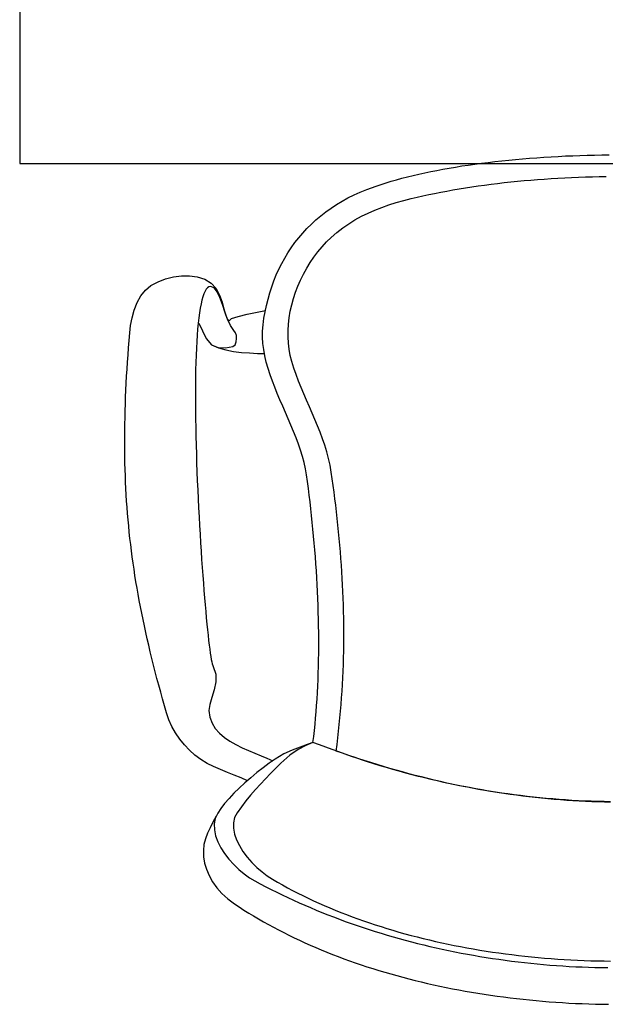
# Model space of a CAD drawing. Header units: millimetres. Extents: x 274611 to 571164, y 158736 to 298905.
# Tile 33 of 172: x 414210 to 414560, y 192471 to 193059. Entities that reach past the tile are written whole.
import ezdxf

# ---------------------------------------------------------------- set-up
doc = ezdxf.new("R2010")
doc.units = ezdxf.units.MM
doc.header["$LTSCALE"] = 400
doc.layers.add('inr', color=4, linetype='Continuous')

# ---------------------------------------------------------------- blocks, each defined once
blk = doc.blocks.new('NUM1-CN02_B2')
for p, q in [((-89.66, -6.14), (-85.74, -5.58)), ((-85.74, -5.58), (-81.78, -5.05)), ((-81.78, -5.05), (-77.78, -4.54)), ((-77.78, -4.54), (-73.73, -4.06)), ((-73.73, -4.06), (-69.65, -3.61)), ((-69.65, -3.61), (-65.54, -3.18)), ((-65.54, -3.18), (-61.39, -2.78)), ((-61.39, -2.78), (-57.21, -2.41)), ((-57.21, -2.41), (-53.01, -2.07)), ((-53.01, -2.07), (-48.78, -1.75)), ((-48.78, -1.75), (-44.52, -1.46)), ((-44.52, -1.46), (-40.24, -1.19)), ((-40.24, -1.19), (-35.94, -0.95)), ((-35.94, -0.95), (-31.62, -0.74)), ((-31.62, -0.74), (-27.29, -0.55)), ((-27.29, -0.55), (-22.94, -0.39)), ((-22.94, -0.39), (-18.58, -0.26)), ((-18.58, -0.26), (-14.22, -0.16)), ((-14.22, -0.16), (-9.84, -0.08)), ((-9.84, -0.08), (-5.46, -0.03)), ((-122.64, -12.37), (-119.21, -11.57)), ((-119.21, -11.57), (-115.71, -10.8)), ((-115.71, -10.8), (-112.15, -10.05)), ((-112.15, -10.05), (-108.54, -9.33)), ((-108.54, -9.33), (-104.87, -8.64)), ((-104.87, -8.64), (-101.14, -7.97)), ((-101.14, -7.97), (-97.36, -7.33)), ((-97.36, -7.33), (-93.54, -6.72)), ((-93.54, -6.72), (-89.66, -6.14)), ((-141.82, -17.73), (-138.8, -16.77)), ((-138.8, -16.77), (-135.71, -15.83)), ((-135.71, -15.83), (-132.55, -14.93)), ((-132.55, -14.93), (-129.31, -14.05)), ((-129.31, -14.05), (-126.01, -13.2)), ((-126.01, -13.2), (-122.64, -12.37)), ((-79.98, -18.12), (-76.11, -17.62)), ((-76.11, -17.62), (-72.21, -17.14)), ((-72.21, -17.14), (-68.29, -16.69)), ((-68.29, -16.69), (-64.34, -16.26)), ((-64.34, -16.26), (-60.37, -15.86)), ((-60.37, -15.86), (-56.37, -15.49)), ((-56.37, -15.49), (-52.35, -15.14)), ((-52.35, -15.14), (-48.32, -14.81)), ((-48.32, -14.81), (-44.27, -14.52)), ((-44.27, -14.52), (-40.2, -14.25)), ((-40.2, -14.25), (-36.11, -14)), ((-36.11, -14), (-32.02, -13.78)), ((-32.02, -13.78), (-27.91, -13.59)), ((-27.91, -13.59), (-23.79, -13.42)), ((-23.79, -13.42), (-19.66, -13.28)), ((-19.66, -13.28), (-15.53, -13.16)), ((-15.53, -13.16), (-11.39, -13.07)), ((-11.39, -13.07), (-7.24, -13.01)), ((-157.97, -24.01), (-154.24, -22.33)), ((-154.24, -22.33), (-150.4, -20.77)), ((-150.4, -20.77), (-147.62, -19.73)), ((-150.4, -20.77), (-150.4, -20.77)), ((-147.62, -19.73), (-144.76, -18.71)), ((-144.76, -18.71), (-141.82, -17.73)), ((-113.33, -23.83), (-109.78, -23.09)), ((-109.78, -23.09), (-106.18, -22.38)), ((-106.18, -22.38), (-102.55, -21.69)), ((-102.55, -21.69), (-98.87, -21.03)), ((-98.87, -21.03), (-95.16, -20.4)), ((-95.16, -20.4), (-91.42, -19.79)), ((-91.42, -19.79), (-87.64, -19.21)), ((-87.64, -19.21), (-83.83, -18.65)), ((-83.83, -18.65), (-79.98, -18.12)), ((-168.43, -29.74), (-165.06, -27.72)), ((-165.06, -27.72), (-161.58, -25.81)), ((-161.58, -25.81), (-157.97, -24.01)), ((-137.12, -29.99), (-132.76, -28.62)), ((-132.76, -28.62), (-128.3, -27.36)), ((-128.3, -27.36), (-123.74, -26.2)), ((-123.74, -26.2), (-120.31, -25.38)), ((-120.31, -25.38), (-116.85, -24.59)), ((-116.85, -24.59), (-113.33, -23.83)), ((-177.81, -36.44), (-174.81, -34.1)), ((-174.81, -34.1), (-171.68, -31.87)), ((-171.68, -31.87), (-168.43, -29.74)), ((-153.56, -36.8), (-149.61, -34.87)), ((-149.61, -34.87), (-145.55, -33.1)), ((-145.55, -33.1), (-141.39, -31.47)), ((-141.39, -31.47), (-137.12, -29.99)), ((-183.46, -41.43), (-180.7, -38.88)), ((-180.7, -38.88), (-177.81, -36.44)), ((-161.12, -41.22), (-157.4, -38.92)), ((-157.4, -38.92), (-153.56, -36.8)), ((-191.03, -49.63), (-188.63, -46.8)), ((-188.63, -46.8), (-186.11, -44.07)), ((-186.11, -44.07), (-183.46, -41.43)), ((-171.6, -49.4), (-168.23, -46.45)), ((-168.23, -46.45), (-164.73, -43.72)), ((-164.73, -43.72), (-161.12, -41.22)), ((-195.47, -55.56), (-193.31, -52.55)), ((-193.31, -52.55), (-191.03, -49.63)), ((-177.05, -55.01), (-174.39, -52.13)), ((-174.39, -52.13), (-171.6, -49.4)), ((-171.6, -49.4), (-171.6, -49.4)), ((-199.42, -61.83), (-197.5, -58.65)), ((-197.5, -58.65), (-195.47, -55.56)), ((-181.96, -61.2), (-179.57, -58.04)), ((-179.57, -58.04), (-177.05, -55.01)), ((-201.21, -65.09), (-199.42, -61.83)), ((-186.27, -67.86), (-184.19, -64.47)), ((-184.19, -64.47), (-181.96, -61.2)), ((-204.42, -71.85), (-202.88, -68.44)), ((-202.88, -68.44), (-201.21, -65.09)), ((-188.2, -71.34), (-186.27, -67.86)), ((-279.31, -78.17), (-275.11, -75.89)), ((-275.11, -75.89), (-270.61, -74.14)), ((-270.61, -74.14), (-265.92, -72.95)), ((-265.92, -72.95), (-261.14, -72.36)), ((-261.14, -72.36), (-256.35, -72.39)), ((-256.35, -72.39), (-251.65, -73.08)), ((-251.65, -73.08), (-247.13, -74.45)), ((-247.13, -74.45), (-243.3, -76.73)), ((-207.14, -78.92), (-205.84, -75.35)), ((-205.84, -75.35), (-204.42, -71.85)), ((-191.55, -78.54), (-189.96, -74.9)), ((-189.96, -74.9), (-188.2, -71.34)), ((-285.43, -84.38), (-282.67, -80.91)), ((-282.67, -80.91), (-279.31, -78.17)), ((-246.99, -81.64), (-247.67, -83.11)), ((-246.27, -80.46), (-246.99, -81.64)), ((-245.5, -79.59), (-246.27, -80.46)), ((-244.67, -79.04), (-245.5, -79.59)), ((-243.79, -78.81), (-244.67, -79.04)), ((-241.64, -79.58), (-243.79, -78.81)), ((-243.3, -76.73), (-240.45, -80.03)), ((-239.79, -81.9), (-241.64, -79.58)), ((-240.45, -80.03), (-238.37, -83.95)), ((-238.13, -85.36), (-239.79, -81.9)), ((-208.32, -82.56), (-207.14, -78.92)), ((-194.19, -85.99), (-192.96, -82.24)), ((-192.96, -82.24), (-191.55, -78.54)), ((-287.63, -88.41), (-285.43, -84.38)), ((-248.88, -86.88), (-249.41, -89.17)), ((-248.3, -84.86), (-248.88, -86.88)), ((-247.67, -83.11), (-248.3, -84.86)), ((-238.37, -83.95), (-236.87, -88.11)), ((-236.6, -89.54), (-238.13, -85.36)), ((-236.87, -88.11), (-235.74, -92.11)), ((-210.3, -90.04), (-209.37, -86.27)), ((-209.37, -86.27), (-208.32, -82.56)), ((-195.23, -89.77), (-194.19, -85.99)), ((-290.61, -97.43), (-289.34, -92.82)), ((-289.34, -92.82), (-287.63, -88.41)), ((-249.91, -91.71), (-250.36, -94.5)), ((-249.41, -89.17), (-249.91, -91.71)), ((-235.1, -94.01), (-236.6, -89.54)), ((-235.74, -92.11), (-234.78, -95.58)), ((-233.54, -98.36), (-235.1, -94.01)), ((-221.77, -95.25), (-215.9, -94.05)), ((-215.9, -94.05), (-210.96, -93.18)), ((-211.78, -97.78), (-211.1, -93.88)), ((-211.1, -93.88), (-210.3, -90.04)), ((-196.72, -97.41), (-196.08, -93.58)), ((-196.08, -93.58), (-195.23, -89.77)), ((-291.48, -102.05), (-290.61, -97.43)), ((-250.76, -97.51), (-251.13, -100.74)), ((-250.36, -94.5), (-250.76, -97.51)), ((-234.78, -95.58), (-233.8, -98.11)), ((-233.8, -98.11), (-232.59, -99.33)), ((-231.83, -102.17), (-233.54, -98.36)), ((-232.59, -99.33), (-231.12, -98)), ((-231.12, -98), (-227.18, -96.61)), ((-227.18, -96.61), (-221.77, -95.25)), ((-212.34, -101.75), (-211.78, -97.78)), ((-197.16, -101.23), (-196.72, -97.41)), ((-292, -106.52), (-291.48, -102.05)), ((-251.46, -104.18), (-251.74, -107.82)), ((-251.13, -100.74), (-251.46, -104.18)), ((-250.76, -100.77), (-248.56, -105.36)), ((-248.56, -105.36), (-246.36, -109.95)), ((-229.89, -105.01), (-231.83, -102.17)), ((-228.9, -106.44), (-229.89, -105.01)), ((-212.66, -109.1), (-212.64, -105.41)), ((-212.64, -105.41), (-212.34, -101.75)), ((-212.34, -101.75), (-212.34, -101.75)), ((-197.41, -108.85), (-197.39, -105.05)), ((-197.39, -105.05), (-197.16, -101.23)), ((-292.71, -115.35), (-292.37, -110.96)), ((-292.37, -110.96), (-292, -106.52)), ((-252, -111.65), (-252.21, -115.65)), ((-251.74, -107.82), (-252, -111.65)), ((-246.36, -109.95), (-243.13, -113.57)), ((-229.1, -113.65), (-228.41, -111.8)), ((-228.3, -108.11), (-228.9, -106.44)), ((-228.41, -111.8), (-228.16, -109.84)), ((-228.16, -109.84), (-228.3, -108.11)), ((-212.43, -112.8), (-212.66, -109.1)), ((-197.2, -112.61), (-197.41, -108.85)), ((-293.03, -119.69), (-292.71, -115.35)), ((-252.21, -115.65), (-252.39, -119.82)), ((-243.13, -113.57), (-239.2, -115.16)), ((-243.13, -113.57), (-239.04, -115.36)), ((-239.2, -115.16), (-234.79, -115.4)), ((-239.04, -115.36), (-234.63, -116.66)), ((-234.79, -115.4), (-230.45, -114.71)), ((-234.63, -116.66), (-230, -117.56)), ((-230.45, -114.71), (-229.1, -113.65)), ((-230, -117.56), (-225.22, -118.15)), ((-211.95, -116.52), (-212.43, -112.8)), ((-211.26, -120.25), (-211.95, -116.52)), ((-196.76, -116.33), (-197.2, -112.61)), ((-196.08, -119.99), (-196.76, -116.33)), ((-293.33, -123.99), (-293.03, -119.69)), ((-252.39, -119.82), (-252.53, -124.15)), ((-225.22, -118.15), (-220.39, -118.51)), ((-220.39, -118.51), (-215.59, -118.74)), ((-215.59, -118.74), (-211.51, -118.89)), ((-210.38, -123.99), (-211.26, -120.25)), ((-195.17, -123.58), (-196.08, -119.99)), ((-193.94, -127.53), (-195.17, -123.58)), ((-293.85, -132.47), (-293.6, -128.25)), ((-293.6, -128.25), (-293.33, -123.99)), ((-252.65, -128.62), (-252.73, -133.22)), ((-252.53, -124.15), (-252.65, -128.62)), ((-209.32, -127.75), (-210.38, -123.99)), ((-208.12, -131.51), (-209.32, -127.75)), ((-192.59, -131.43), (-193.94, -127.53)), ((-294.08, -136.66), (-293.85, -132.47)), ((-252.73, -133.22), (-252.78, -137.95)), ((-206.78, -135.28), (-208.12, -131.51)), ((-205.34, -139.05), (-206.78, -135.28)), ((-191.13, -135.31), (-192.59, -131.43)), ((-189.59, -139.16), (-191.13, -135.31)), ((-294.46, -144.91), (-294.28, -140.8)), ((-294.28, -140.8), (-294.08, -136.66)), ((-252.78, -137.95), (-252.8, -142.79)), ((-203.82, -142.83), (-205.34, -139.05)), ((-187.99, -142.99), (-189.59, -139.16)), ((-294.61, -148.99), (-294.46, -144.91)), ((-252.8, -142.79), (-252.79, -147.73)), ((-202.23, -146.61), (-203.82, -142.83)), ((-200.61, -150.38), (-202.23, -146.61)), ((-186.35, -146.81), (-187.99, -142.99)), ((-184.68, -150.63), (-186.35, -146.81)), ((-294.84, -157.04), (-294.74, -153.03)), ((-294.74, -153.03), (-294.61, -148.99)), ((-252.79, -147.73), (-252.75, -152.76)), ((-252.75, -152.76), (-252.69, -157.88)), ((-198.96, -154.16), (-200.61, -150.38)), ((-183.02, -154.44), (-184.68, -150.63)), ((-294.92, -161.02), (-294.84, -157.04)), ((-252.69, -157.88), (-252.61, -163.06)), ((-197.32, -157.93), (-198.96, -154.16)), ((-195.7, -161.7), (-197.32, -157.93)), ((-181.38, -158.26), (-183.02, -154.44)), ((-179.78, -162.09), (-181.38, -158.26)), ((-294.97, -164.98), (-294.92, -161.02)), ((-252.61, -163.06), (-252.49, -168.3)), ((-194.14, -165.46), (-195.7, -161.7)), ((-178.24, -165.94), (-179.78, -162.09)), ((-295, -168.91), (-294.97, -164.98)), ((-295, -172.81), (-295, -168.91)), ((-252.49, -168.3), (-252.36, -173.6)), ((-192.64, -169.21), (-194.14, -165.46)), ((-191.23, -172.95), (-192.64, -169.21)), ((-176.79, -169.81), (-178.24, -165.94)), ((-175.45, -173.71), (-176.79, -169.81)), ((-294.98, -176.69), (-295, -172.81)), ((-252.36, -173.6), (-252.21, -178.93)), ((-189.94, -176.68), (-191.23, -172.95)), ((-174.24, -177.65), (-175.45, -173.71)), ((-294.93, -180.54), (-294.98, -176.69)), ((-294.86, -184.38), (-294.93, -180.54)), ((-252.21, -178.93), (-252.03, -184.28)), ((-188.78, -180.39), (-189.94, -176.68)), ((-187.78, -184.09), (-188.78, -180.39)), ((-173.17, -181.63), (-174.24, -177.65)), ((-172.27, -185.65), (-173.17, -181.63)), ((-294.75, -188.2), (-294.86, -184.38)), ((-294.63, -191.99), (-294.75, -188.2)), ((-252.03, -184.28), (-251.83, -189.65)), ((-186.96, -187.77), (-187.78, -184.09)), ((-186.34, -191.43), (-186.96, -187.77)), ((-171.57, -189.73), (-172.27, -185.65)), ((-294.47, -195.78), (-294.63, -191.99)), ((-251.83, -189.65), (-251.62, -195.03)), ((-186.34, -191.43), (-186.34, -191.43)), ((-185.79, -195.42), (-186.34, -191.43)), ((-171.57, -189.73), (-171.57, -189.73)), ((-171, -193.71), (-171.57, -189.73)), ((-170.45, -197.68), (-171, -193.71)), ((-294.29, -199.55), (-294.47, -195.78)), ((-294.09, -203.3), (-294.29, -199.55)), ((-251.62, -195.03), (-251.39, -200.41)), ((-185.26, -199.44), (-185.79, -195.42)), ((-184.74, -203.48), (-185.26, -199.44)), ((-169.92, -201.65), (-170.45, -197.68)), ((-293.85, -207.04), (-294.09, -203.3)), ((-251.39, -200.41), (-251.14, -205.76)), ((-251.14, -205.76), (-250.88, -211.09)), ((-184.25, -207.54), (-184.74, -203.48)), ((-169.4, -205.62), (-169.92, -201.65)), ((-168.91, -209.59), (-169.4, -205.62)), ((-293.59, -210.78), (-293.85, -207.04)), ((-293.3, -214.5), (-293.59, -210.78)), ((-250.88, -211.09), (-250.6, -216.39)), ((-183.78, -211.61), (-184.25, -207.54)), ((-183.33, -215.7), (-183.78, -211.61)), ((-168.45, -213.56), (-168.91, -209.59)), ((-292.99, -218.22), (-293.3, -214.5)), ((-250.6, -216.39), (-250.31, -221.63)), ((-182.9, -219.8), (-183.33, -215.7)), ((-168, -217.53), (-168.45, -213.56)), ((-167.58, -221.5), (-168, -217.53)), ((-292.64, -221.93), (-292.99, -218.22)), ((-292.27, -225.63), (-292.64, -221.93)), ((-250.31, -221.63), (-250.01, -226.82)), ((-182.49, -223.91), (-182.9, -219.8)), ((-167.17, -225.47), (-167.58, -221.5)), ((-291.87, -229.34), (-292.27, -225.63)), ((-291.45, -233.04), (-291.87, -229.34)), ((-250.01, -226.82), (-249.7, -231.94)), ((-182.1, -228.03), (-182.49, -223.91)), ((-181.73, -232.16), (-182.1, -228.03)), ((-166.79, -229.44), (-167.17, -225.47)), ((-166.44, -233.41), (-166.79, -229.44)), ((-290.99, -236.74), (-291.45, -233.04)), ((-249.7, -231.94), (-249.38, -236.98)), ((-181.38, -236.3), (-181.73, -232.16)), ((-166.1, -237.38), (-166.44, -233.41)), ((-290.51, -240.45), (-290.99, -236.74)), ((-290, -244.15), (-290.51, -240.45)), ((-249.38, -236.98), (-249.05, -241.92)), ((-181.06, -240.44), (-181.38, -236.3)), ((-180.76, -244.58), (-181.06, -240.44)), ((-165.79, -241.35), (-166.1, -237.38)), ((-165.51, -245.32), (-165.79, -241.35)), ((-289.46, -247.86), (-290, -244.15)), ((-249.05, -241.92), (-248.71, -246.77)), ((-248.71, -246.77), (-248.37, -251.5)), ((-180.49, -248.72), (-180.76, -244.58)), ((-165.25, -249.28), (-165.51, -245.32)), ((-288.89, -251.58), (-289.46, -247.86)), ((-288.29, -255.31), (-288.89, -251.58)), ((-248.37, -251.5), (-248.02, -256.11)), ((-180.23, -252.87), (-180.49, -248.72)), ((-180, -257.01), (-180.23, -252.87)), ((-165.01, -253.25), (-165.25, -249.28)), ((-287.66, -259.04), (-288.29, -255.31)), ((-248.02, -256.11), (-247.67, -260.59)), ((-179.8, -261.15), (-180, -257.01)), ((-164.8, -257.22), (-165.01, -253.25)), ((-164.62, -261.18), (-164.8, -257.22)), ((-287, -262.79), (-287.66, -259.04)), ((-286.32, -266.54), (-287, -262.79)), ((-247.67, -260.59), (-247.32, -264.92)), ((-179.62, -265.28), (-179.8, -261.15)), ((-164.46, -265.15), (-164.62, -261.18)), ((-285.6, -270.31), (-286.32, -266.54)), ((-284.86, -274.1), (-285.6, -270.31)), ((-247.32, -264.92), (-246.96, -269.1)), ((-246.96, -269.1), (-246.61, -273.11)), ((-179.46, -269.4), (-179.62, -265.28)), ((-179.33, -273.52), (-179.46, -269.4)), ((-164.32, -269.12), (-164.46, -265.15)), ((-164.22, -273.09), (-164.32, -269.12)), ((-284.08, -277.9), (-284.86, -274.1)), ((-246.61, -273.11), (-246.25, -276.95)), ((-179.23, -277.62), (-179.33, -273.52)), ((-164.13, -277.05), (-164.22, -273.09)), ((-283.27, -281.72), (-284.08, -277.9)), ((-282.44, -285.56), (-283.27, -281.72)), ((-246.25, -276.95), (-245.9, -280.6)), ((-245.9, -280.6), (-245.55, -284.05)), ((-179.15, -281.71), (-179.23, -277.62)), ((-179.09, -285.79), (-179.15, -281.71)), ((-164.08, -281.02), (-164.13, -277.05)), ((-164.06, -284.99), (-164.08, -281.02)), ((-281.57, -289.42), (-282.44, -285.56)), ((-245.55, -284.05), (-245.2, -287.29)), ((-245.2, -287.29), (-244.86, -290.32)), ((-179.07, -289.86), (-179.09, -285.79)), ((-164.06, -288.96), (-164.06, -284.99)), ((-280.67, -293.3), (-281.57, -289.42)), ((-279.75, -297.21), (-280.67, -293.3)), ((-244.86, -290.32), (-244.52, -293.11)), ((-244.52, -293.11), (-244.19, -295.67)), ((-179.09, -297.93), (-179.07, -293.9)), ((-179.07, -293.9), (-179.07, -289.86)), ((-164.15, -296.89), (-164.09, -292.93)), ((-164.09, -292.93), (-164.06, -288.96)), ((-278.79, -301.14), (-279.75, -297.21)), ((-244.19, -295.67), (-243.87, -297.97)), ((-243.87, -297.97), (-243.56, -300.01)), ((-243.56, -300.01), (-243.26, -301.77)), ((-179.15, -301.94), (-179.09, -297.93)), ((-164.23, -300.86), (-164.15, -296.89)), ((-277.8, -305.1), (-278.79, -301.14)), ((-276.78, -309.09), (-277.8, -305.1)), ((-243.26, -301.77), (-242.98, -303.26)), ((-242.98, -303.26), (-242.7, -304.45)), ((-242.7, -304.45), (-242.44, -305.33)), ((-242.44, -305.33), (-242.2, -305.9)), ((-242.2, -305.9), (-240.62, -310.46)), ((-179.34, -309.88), (-179.23, -305.92)), ((-179.23, -305.92), (-179.15, -301.94)), ((-164.49, -308.8), (-164.35, -304.83)), ((-164.35, -304.83), (-164.23, -300.86)), ((-275.72, -313.11), (-276.78, -309.09)), ((-240.62, -310.46), (-240.62, -315.18)), ((-179.48, -313.81), (-179.34, -309.88)), ((-164.67, -312.77), (-164.49, -308.8)), ((-274.64, -317.15), (-275.72, -313.11)), ((-273.52, -321.24), (-274.64, -317.15)), ((-240.62, -315.18), (-241.62, -319.89)), ((-179.85, -321.6), (-179.65, -317.72)), ((-179.65, -317.72), (-179.48, -313.81)), ((-165.11, -320.71), (-164.88, -316.74)), ((-164.88, -316.74), (-164.67, -312.77)), ((-272.38, -325.35), (-273.52, -321.24)), ((-241.62, -319.89), (-243.02, -324.42)), ((-180.07, -325.45), (-179.85, -321.6)), ((-165.38, -324.69), (-165.11, -320.71)), ((-271.2, -329.5), (-272.38, -325.35)), ((-269.98, -333.69), (-271.2, -329.5)), ((-244.23, -328.58), (-244.68, -332.2)), ((-243.02, -324.42), (-244.23, -328.58)), ((-180.62, -333.04), (-180.33, -329.26)), ((-180.33, -329.26), (-180.07, -325.45)), ((-166.01, -332.63), (-165.68, -328.66)), ((-165.68, -328.66), (-165.38, -324.69)), ((-268.56, -337.82), (-269.98, -333.69)), ((-244.68, -332.2), (-244.11, -336.2)), ((-180.93, -336.79), (-180.62, -333.04)), ((-166.37, -336.61), (-166.01, -332.63)), ((-266.76, -341.83), (-268.56, -337.82)), ((-244.11, -336.2), (-242.81, -339.77)), ((-242.81, -339.77), (-240.87, -342.96)), ((-181.66, -344.16), (-181.28, -340.5)), ((-181.28, -340.5), (-180.93, -336.79)), ((-167.19, -344.56), (-166.76, -340.58)), ((-166.76, -340.58), (-166.37, -336.61)), ((-264.6, -345.69), (-266.76, -341.83)), ((-262.12, -349.37), (-264.6, -345.69)), ((-240.87, -342.96), (-238.39, -345.8)), ((-238.39, -345.8), (-235.46, -348.34)), ((-182.07, -347.79), (-181.66, -344.16)), ((-167.65, -348.53), (-167.19, -344.56)), ((-259.36, -352.84), (-262.12, -349.37)), ((-256.35, -356.06), (-259.36, -352.84)), ((-235.46, -348.34), (-232.16, -350.6)), ((-232.16, -350.6), (-228.6, -352.64)), ((-228.6, -352.64), (-224.87, -354.49)), ((-186.69, -353.19), (-191.28, -355.58)), ((-186.05, -352.69), (-190.22, -354.13)), ((-182.51, -351.38), (-186.69, -353.19)), ((-182.51, -351.38), (-186.05, -352.69)), ((-182.51, -351.38), (-182.07, -347.79)), ((-182.51, -351.38), (-182.51, -351.38)), ((-178.66, -352.84), (-182.51, -351.38)), ((-174.82, -354.26), (-178.66, -352.84)), ((-168.67, -356.49), (-168.14, -352.51)), ((-168.14, -352.51), (-167.65, -348.53)), ((-253.11, -359), (-256.35, -356.06)), ((-249.59, -361.62), (-253.11, -359)), ((-224.87, -354.49), (-221.05, -356.19)), ((-221.05, -356.19), (-217.24, -357.78)), ((-217.24, -357.78), (-213.53, -359.3)), ((-199.85, -358.22), (-205.02, -361.29)), ((-196.27, -358.95), (-201.64, -363.7)), ((-194.86, -355.9), (-199.85, -358.22)), ((-191.28, -355.58), (-196.27, -358.95)), ((-190.22, -354.13), (-194.86, -355.9)), ((-170.98, -355.66), (-174.82, -354.26)), ((-167.14, -357.03), (-170.98, -355.66)), ((-168.67, -356.49), (-168.67, -356.49)), ((-164.9, -357.84), (-168.67, -356.49)), ((-163.31, -358.36), (-167.14, -357.03)), ((-161.14, -359.15), (-164.9, -357.84)), ((-159.48, -359.67), (-163.31, -358.36)), ((-245.83, -363.87), (-249.59, -361.62)), ((-241.89, -365.83), (-245.83, -363.87)), ((-213.53, -359.3), (-210.01, -360.79)), ((-208.66, -363.82), (-212.35, -366.55)), ((-210.01, -360.79), (-206.59, -362.38)), ((-205.02, -361.29), (-208.66, -363.82)), ((-201.64, -363.7), (-204.74, -366.82)), ((-157.37, -360.44), (-161.14, -359.15)), ((-155.65, -360.94), (-159.48, -359.67)), ((-153.6, -361.7), (-157.37, -360.44)), ((-151.83, -362.19), (-155.65, -360.94)), ((-149.82, -362.93), (-153.6, -361.7)), ((-148.01, -363.4), (-151.83, -362.19)), ((-146.04, -364.12), (-149.82, -362.93)), ((-144.2, -364.59), (-148.01, -363.4)), ((-142.26, -365.29), (-146.04, -364.12)), ((-140.38, -365.74), (-144.2, -364.59)), ((-237.82, -367.6), (-241.89, -365.83)), ((-233.68, -369.25), (-237.82, -367.6)), ((-229.51, -370.88), (-233.68, -369.25)), ((-216.04, -369.43), (-219.67, -372.43)), ((-212.35, -366.55), (-216.04, -369.43)), ((-207.83, -369.95), (-210.88, -373.12)), ((-204.74, -366.82), (-207.83, -369.95)), ((-138.48, -366.42), (-142.26, -365.29)), ((-136.57, -366.86), (-140.38, -365.74)), ((-134.69, -367.53), (-138.48, -366.42)), ((-132.77, -367.96), (-136.57, -366.86)), ((-130.9, -368.6), (-134.69, -367.53)), ((-128.97, -369.02), (-132.77, -367.96)), ((-127.1, -369.64), (-130.9, -368.6)), ((-125.17, -370.05), (-128.97, -369.02)), ((-123.31, -370.65), (-127.1, -369.64)), ((-121.37, -371.05), (-125.17, -370.05)), ((-119.51, -371.63), (-123.31, -370.65)), ((-225.39, -372.56), (-229.51, -370.88)), ((-223.2, -375.51), (-226.58, -378.63)), ((-221.72, -374.22), (-225.39, -372.56)), ((-219.67, -372.43), (-223.2, -375.51)), ((-213.9, -376.33), (-216.86, -379.58)), ((-210.88, -373.12), (-213.9, -376.33)), ((-117.57, -372.02), (-121.37, -371.05)), ((-115.71, -372.58), (-119.51, -371.63)), ((-113.78, -372.97), (-117.57, -372.02)), ((-111.9, -373.5), (-115.71, -372.58)), ((-109.99, -373.88), (-113.78, -372.97)), ((-108.09, -374.39), (-111.9, -373.5)), ((-106.21, -374.76), (-109.99, -373.88)), ((-104.28, -375.25), (-108.09, -374.39)), ((-102.42, -375.61), (-106.21, -374.76)), ((-100.47, -376.08), (-104.28, -375.25)), ((-98.64, -376.43), (-102.42, -375.61)), ((-96.66, -376.88), (-100.47, -376.08)), ((-94.86, -377.22), (-98.64, -376.43)), ((-229.76, -381.76), (-232.68, -384.86)), ((-226.58, -378.63), (-229.76, -381.76)), ((-216.86, -379.58), (-219.76, -382.91)), ((-92.84, -377.64), (-96.66, -376.88)), ((-91.08, -377.97), (-94.86, -377.22)), ((-89.03, -378.38), (-92.84, -377.64)), ((-87.31, -378.7), (-91.08, -377.97)), ((-85.21, -379.09), (-89.03, -378.38)), ((-83.53, -379.4), (-87.31, -378.7)), ((-81.39, -379.76), (-85.21, -379.09)), ((-79.76, -380.07), (-83.53, -379.4)), ((-77.56, -380.4), (-81.39, -379.76)), ((-75.99, -380.71), (-79.76, -380.07)), ((-73.74, -381.02), (-77.56, -380.4)), ((-72.23, -381.31), (-75.99, -380.71)), ((-69.91, -381.6), (-73.74, -381.02)), ((-68.46, -381.89), (-72.23, -381.31)), ((-66.08, -382.15), (-69.91, -381.6)), ((-64.7, -382.44), (-68.46, -381.89)), ((-62.25, -382.67), (-66.08, -382.15)), ((-60.93, -382.95), (-64.7, -382.44)), ((-235.31, -387.9), (-237.58, -390.83)), ((-232.68, -384.86), (-235.31, -387.9)), ((-222.57, -386.31), (-225.28, -389.79)), ((-219.76, -382.91), (-222.57, -386.31)), ((-58.42, -383.16), (-62.25, -382.67)), ((-57.17, -383.44), (-60.93, -382.95)), ((-54.59, -383.62), (-58.42, -383.16)), ((-53.41, -383.9), (-57.17, -383.44)), ((-50.76, -384.05), (-54.59, -383.62)), ((-49.65, -384.32), (-53.41, -383.9)), ((-46.92, -384.45), (-50.76, -384.05)), ((-45.89, -384.72), (-49.65, -384.32)), ((-43.09, -384.82), (-46.92, -384.45)), ((-42.14, -385.08), (-45.89, -384.72)), ((-39.25, -385.16), (-43.09, -384.82)), ((-38.38, -385.41), (-42.14, -385.08)), ((-35.42, -385.46), (-39.25, -385.16)), ((-34.63, -385.72), (-38.38, -385.41)), ((-31.58, -385.74), (-35.42, -385.46)), ((-30.87, -385.99), (-34.63, -385.72)), ((-27.74, -385.98), (-31.58, -385.74)), ((-27.12, -386.23), (-30.87, -385.99)), ((-23.9, -386.2), (-27.74, -385.98)), ((-23.36, -386.45), (-27.12, -386.23)), ((-20.06, -386.38), (-23.9, -386.2)), ((-19.61, -386.63), (-23.36, -386.45)), ((-16.22, -386.54), (-20.06, -386.38)), ((-15.86, -386.78), (-19.61, -386.63)), ((-12.38, -386.66), (-16.22, -386.54)), ((-12.11, -386.9), (-15.86, -386.78)), ((-8.54, -386.75), (-12.38, -386.66)), ((-8.36, -386.99), (-12.11, -386.9)), ((-4.7, -386.81), (-8.54, -386.75)), ((-4.61, -387.05), (-8.36, -386.99)), ((-239.46, -393.62), (-240.89, -396.76)), ((-237.58, -390.83), (-239.46, -393.62)), ((-227.88, -393.37), (-229.39, -396.27)), ((-225.28, -389.79), (-227.88, -393.37)), ((-242.39, -398.94), (-244.02, -402.4)), ((-240.43, -395.34), (-242.39, -398.94)), ((-240.89, -396.76), (-241.52, -400.1)), ((-241.52, -400.1), (-241.42, -403.58)), ((-229.39, -396.27), (-230.1, -399.39)), ((-230.1, -399.39), (-230.1, -402.69)), ((-245.5, -405.61), (-246.81, -408.92)), ((-244.02, -402.4), (-245.5, -405.61)), ((-241.42, -403.58), (-240.68, -407.14)), ((-230.1, -402.69), (-229.45, -406.1)), ((-229.45, -406.1), (-228.22, -409.58)), ((-246.81, -408.92), (-247.64, -412.4)), ((-240.68, -407.14), (-239.35, -410.74)), ((-239.35, -410.74), (-237.53, -414.31)), ((-228.22, -409.58), (-226.49, -413.07)), ((-247.64, -412.4), (-248, -416.01)), ((-248, -416.01), (-247.88, -419.7)), ((-237.53, -414.31), (-235.29, -417.81)), ((-235.29, -417.81), (-232.7, -421.17)), ((-226.49, -413.07), (-224.34, -416.51)), ((-224.34, -416.51), (-221.84, -419.86)), ((-247.88, -419.7), (-247.27, -423.46)), ((-247.27, -423.46), (-246.18, -427.22)), ((-232.7, -421.17), (-229.85, -424.35)), ((-221.84, -419.86), (-219.06, -423.05)), ((-219.06, -423.05), (-216.08, -426.03)), ((-246.18, -427.22), (-244.61, -430.96)), ((-229.85, -424.35), (-226.8, -427.3)), ((-226.8, -427.3), (-223.63, -429.95)), ((-216.08, -426.03), (-212.96, -428.76)), ((-212.96, -428.76), (-209.79, -431.17)), ((-244.61, -430.96), (-242.55, -434.63)), ((-242.55, -434.63), (-240, -438.19)), ((-223.63, -429.95), (-220.43, -432.26)), ((-220.43, -432.26), (-217.25, -434.17)), ((-217.25, -434.17), (-214.02, -435.9)), ((-209.79, -431.17), (-206.63, -433.2)), ((-206.63, -433.2), (-203.69, -434.91)), ((-203.69, -434.91), (-200.72, -436.58)), ((-240, -438.19), (-236.95, -441.62)), ((-214.02, -435.9), (-210.76, -437.6)), ((-210.76, -437.6), (-207.49, -439.27)), ((-207.49, -439.27), (-204.19, -440.91)), ((-204.19, -440.91), (-200.88, -442.52)), ((-200.72, -436.58), (-197.71, -438.22)), ((-197.71, -438.22), (-194.67, -439.83)), ((-194.67, -439.83), (-191.59, -441.41)), ((-191.59, -441.41), (-188.48, -442.96)), ((-236.95, -441.62), (-233.41, -444.86)), ((-233.41, -444.86), (-229.38, -447.87)), ((-200.88, -442.52), (-197.54, -444.11)), ((-197.54, -444.11), (-194.19, -445.66)), ((-194.19, -445.66), (-190.81, -447.18)), ((-190.81, -447.18), (-187.42, -448.68)), ((-188.48, -442.96), (-185.34, -444.48)), ((-185.34, -444.48), (-182.16, -445.97)), ((-182.16, -445.97), (-178.96, -447.43)), ((-229.38, -447.87), (-226.6, -449.72)), ((-226.6, -449.72), (-223.78, -451.55)), ((-223.78, -451.55), (-220.93, -453.34)), ((-187.42, -448.68), (-184.01, -450.14)), ((-184.01, -450.14), (-180.59, -451.58)), ((-180.59, -451.58), (-177.14, -452.99)), ((-178.96, -447.43), (-175.72, -448.86)), ((-177.14, -452.99), (-173.68, -454.36)), ((-175.72, -448.86), (-172.45, -450.26)), ((-172.45, -450.26), (-169.16, -451.63)), ((-169.16, -451.63), (-165.83, -452.97)), ((-165.83, -452.97), (-162.48, -454.28)), ((-220.93, -453.34), (-218.04, -455.1)), ((-218.04, -455.1), (-215.12, -456.84)), ((-215.12, -456.84), (-212.16, -458.54)), ((-212.16, -458.54), (-209.17, -460.22)), ((-173.68, -454.36), (-170.2, -455.71)), ((-170.2, -455.71), (-166.71, -457.03)), ((-166.71, -457.03), (-163.2, -458.32)), ((-163.2, -458.32), (-159.68, -459.58)), ((-162.48, -454.28), (-159.1, -455.56)), ((-159.1, -455.56), (-155.69, -456.81)), ((-155.69, -456.81), (-152.26, -458.03)), ((-152.26, -458.03), (-148.8, -459.22)), ((-209.17, -460.22), (-206.15, -461.87)), ((-206.15, -461.87), (-203.09, -463.49)), ((-203.09, -463.49), (-200, -465.08)), ((-159.68, -459.58), (-156.14, -460.81)), ((-156.14, -460.81), (-152.58, -462.01)), ((-152.58, -462.01), (-149.02, -463.19)), ((-149.02, -463.19), (-145.43, -464.33)), ((-148.8, -459.22), (-145.31, -460.37)), ((-145.43, -464.33), (-141.84, -465.44)), ((-145.31, -460.37), (-141.8, -461.5)), ((-141.8, -461.5), (-138.27, -462.6)), ((-138.27, -462.6), (-134.71, -463.67)), ((-134.71, -463.67), (-131.14, -464.71)), ((-131.14, -464.71), (-127.54, -465.72)), ((-200, -465.08), (-196.88, -466.64)), ((-196.88, -466.64), (-193.73, -468.17)), ((-193.73, -468.17), (-190.55, -469.67)), ((-190.55, -469.67), (-187.34, -471.14)), ((-141.84, -465.44), (-138.23, -466.53)), ((-138.23, -466.53), (-134.6, -467.58)), ((-134.6, -467.58), (-130.97, -468.61)), ((-130.97, -468.61), (-127.32, -469.6)), ((-127.54, -465.72), (-123.91, -466.69)), ((-127.32, -469.6), (-123.66, -470.57)), ((-123.91, -466.69), (-120.27, -467.64)), ((-123.66, -470.57), (-119.99, -471.51)), ((-120.27, -467.64), (-116.61, -468.56)), ((-116.61, -468.56), (-112.93, -469.45)), ((-112.93, -469.45), (-109.23, -470.3)), ((-109.23, -470.3), (-105.51, -471.13)), ((-187.34, -471.14), (-184.11, -472.59)), ((-184.11, -472.59), (-180.84, -474.01)), ((-180.84, -474.01), (-177.54, -475.39)), ((-177.54, -475.39), (-174.22, -476.75)), ((-174.22, -476.75), (-170.87, -478.08)), ((-119.99, -471.51), (-116.31, -472.42)), ((-116.31, -472.42), (-112.61, -473.3)), ((-112.61, -473.3), (-108.91, -474.15)), ((-108.91, -474.15), (-105.2, -474.97)), ((-105.51, -471.13), (-101.78, -471.93)), ((-105.2, -474.97), (-101.47, -475.76)), ((-101.78, -471.93), (-98.03, -472.69)), ((-101.47, -475.76), (-97.74, -476.52)), ((-98.03, -472.69), (-94.26, -473.43)), ((-97.74, -476.52), (-94, -477.25)), ((-94.26, -473.43), (-90.47, -474.14)), ((-90.47, -474.14), (-86.68, -474.82)), ((-86.68, -474.82), (-82.86, -475.46)), ((-82.86, -475.46), (-79.04, -476.08)), ((-79.04, -476.08), (-75.2, -476.66)), ((-75.2, -476.66), (-71.35, -477.22)), ((-170.87, -478.08), (-167.5, -479.38)), ((-167.5, -479.38), (-164.1, -480.65)), ((-164.1, -480.65), (-160.67, -481.89)), ((-160.67, -481.89), (-157.22, -483.11)), ((-94, -477.25), (-90.25, -477.96)), ((-90.25, -477.96), (-86.49, -478.63)), ((-86.49, -478.63), (-82.72, -479.27)), ((-82.72, -479.27), (-78.95, -479.89)), ((-78.95, -479.89), (-75.17, -480.48)), ((-75.17, -480.48), (-71.38, -481.03)), ((-71.38, -481.03), (-67.58, -481.56)), ((-71.35, -477.22), (-67.48, -477.75)), ((-67.58, -481.56), (-63.78, -482.06)), ((-67.48, -477.75), (-63.61, -478.24)), ((-63.78, -482.06), (-59.97, -482.53)), ((-63.61, -478.24), (-59.73, -478.71)), ((-59.97, -482.53), (-56.16, -482.97)), ((-59.73, -478.71), (-55.83, -479.14)), ((-55.83, -479.14), (-51.93, -479.55)), ((-51.93, -479.55), (-48.02, -479.92)), ((-48.02, -479.92), (-44.1, -480.27)), ((-44.1, -480.27), (-40.17, -480.59)), ((-40.17, -480.59), (-36.24, -480.87)), ((-36.24, -480.87), (-32.3, -481.13)), ((-32.3, -481.13), (-28.35, -481.35)), ((-28.35, -481.35), (-24.4, -481.55)), ((-24.4, -481.55), (-20.45, -481.71)), ((-20.45, -481.71), (-16.49, -481.84)), ((-16.49, -481.84), (-12.53, -481.95)), ((-12.53, -481.95), (-8.57, -482.02)), ((-8.57, -482.02), (-4.61, -482.07)), ((-157.22, -483.11), (-153.75, -484.29)), ((-153.75, -484.29), (-150.25, -485.45)), ((-150.25, -485.45), (-146.73, -486.57)), ((-146.73, -486.57), (-143.19, -487.67)), ((-143.19, -487.67), (-139.63, -488.74)), ((-56.16, -482.97), (-52.34, -483.38)), ((-52.34, -483.38), (-48.52, -483.76)), ((-48.52, -483.76), (-44.69, -484.11)), ((-44.69, -484.11), (-40.86, -484.43)), ((-40.86, -484.43), (-37.03, -484.72)), ((-37.03, -484.72), (-33.19, -484.99)), ((-33.19, -484.99), (-29.35, -485.22)), ((-29.35, -485.22), (-25.5, -485.43)), ((-25.5, -485.43), (-21.66, -485.6)), ((-21.66, -485.6), (-17.81, -485.75)), ((-17.81, -485.75), (-13.96, -485.87)), ((-13.96, -485.87), (-10.11, -485.96)), ((-10.11, -485.96), (-6.26, -486.01)), ((-139.63, -488.74), (-136.04, -489.78)), ((-136.04, -489.78), (-132.44, -490.79)), ((-132.44, -490.79), (-128.82, -491.77)), ((-128.82, -491.77), (-125.17, -492.72)), ((-125.17, -492.72), (-121.51, -493.65)), ((-121.51, -493.65), (-117.83, -494.54)), ((-117.83, -494.54), (-114.13, -495.41)), ((-114.13, -495.41), (-110.42, -496.25)), ((-110.42, -496.25), (-106.69, -497.05)), ((-106.69, -497.05), (-102.94, -497.83)), ((-102.94, -497.83), (-99.18, -498.58)), ((-99.18, -498.58), (-95.4, -499.31)), ((-95.4, -499.31), (-91.61, -500)), ((-91.61, -500), (-87.81, -500.66)), ((-87.81, -500.66), (-83.99, -501.3)), ((-83.99, -501.3), (-80.16, -501.9)), ((-80.16, -501.9), (-76.32, -502.48)), ((-76.32, -502.48), (-72.47, -503.03)), ((-72.47, -503.03), (-68.61, -503.55)), ((-68.61, -503.55), (-64.73, -504.04)), ((-64.73, -504.04), (-60.85, -504.5)), ((-60.85, -504.5), (-56.96, -504.93)), ((-56.96, -504.93), (-53.06, -505.33)), ((-53.06, -505.33), (-49.15, -505.71)), ((-49.15, -505.71), (-45.24, -506.05)), ((-45.24, -506.05), (-41.32, -506.37)), ((-41.32, -506.37), (-37.39, -506.66)), ((-37.39, -506.66), (-33.46, -506.92)), ((-33.46, -506.92), (-29.52, -507.15)), ((-29.52, -507.15), (-25.58, -507.35)), ((-25.58, -507.35), (-21.64, -507.52)), ((-21.64, -507.52), (-17.69, -507.66)), ((-17.69, -507.66), (-13.74, -507.78)), ((-13.74, -507.78), (-9.78, -507.86)), ((-9.78, -507.86), (-5.83, -507.92))]:
    blk.add_line(p, q)

msp = doc.modelspace()

# ---------------------------------------------------------------- linework, layer by layer
at = {"layer": 'inr'}
msp.add_lwpolyline([(414210.35264, 193673.28626), (414210.35264, 192973.28626), (414910.35264, 192973.28626), (414910.35264, 193673.28626)], close=True, dxfattribs=at)

# ---------------------------------------------------------------- block references
msp.add_blockref('NUM1-CN02_B2', (414568.12729, 192978.50534), dxfattribs=at)

doc.saveas('drawing.dxf')
